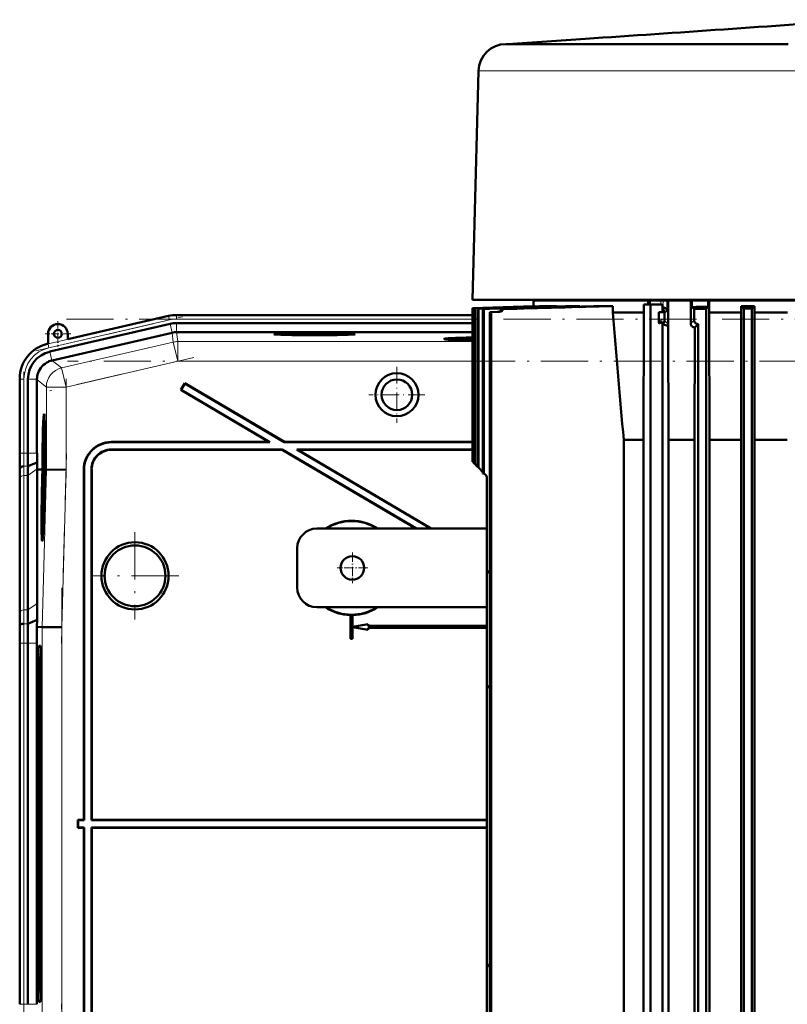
# Model space of a CAD drawing. Extents: x -1438 to 1837, y -1689 to 607.
# Tile 90 of 92: x 1179 to 1374, y 357 to 607. Entities that reach past the tile are written whole.
import ezdxf

# ---------------------------------------------------------------- set-up
doc = ezdxf.new("R2010")
doc.units = 0
doc.linetypes.add('DASHDOT', pattern=[18.5, 12, -3, 0.5, -3])

msp = doc.modelspace()

# ---------------------------------------------------------------- linework, layer by layer
at = {"color": 7, "lineweight": 50}
for p, q in [((1302.93, 601.17), (1302.45, 601.17)), ((1322.61, 602.48), (1302.93, 601.17)), ((1319.76, 601.17), (1302.93, 601.17)), ((1324.6, 601.17), (1319.76, 601.17)), ((1374.08, 601.17), (1324.6, 601.17)), ((1295.45, 594.35), (1293.93, 536.17)), ((1293.93, 536.17), (1299.38, 536.17)), ((1299.38, 536.17), (1305.71, 536.17)), ((1305.71, 536.17), (1313.73, 536.17)), ((1309.43, 535.97), (1319.65, 535.97)), ((1309.43, 534.6), (1309.43, 535.97)), ((1312.43, 536.17), (1312.43, 535.97)), ((1313.73, 536.17), (1472.12, 536.17)), ((1319.65, 535.97), (1338.54, 535.97)), ((1338.54, 535.97), (1338.54, 534.97)), ((1338.54, 535.97), (1338.97, 535.97)), ((1338.97, 534.97), (1338.97, 535.97)), ((1338.97, 535.97), (1341.76, 535.97)), ((1341.76, 535.97), (1343.31, 535.97)), ((1343.63, 535.97), (1343.31, 535.97)), ((1343.63, 535.97), (1343.65, 530.01)), ((1343.63, 535.97), (1349.36, 535.97)), ((1349.36, 535.97), (1349.34, 530.13)), ((1349.66, 535.97), (1349.36, 535.97)), ((1349.66, 535.97), (1349.66, 534.35)), ((1353.81, 535.97), (1349.66, 535.97)), ((1353.81, 535.97), (1353.81, 534.41)), ((1353.81, 535.97), (1354.03, 535.97)), ((1431.83, 535.97), (1354.03, 535.97)), ((1354.03, 532.97), (1354.03, 535.97)), ((1293.97, 534.06), (1309.54, 534.61)), ((1293.97, 534.06), (1309.43, 534.6)), ((1293.97, 534.06), (1293.97, 495.03)), ((1293.97, 534.06), (1294.01, 534.06)), ((1294.01, 534.06), (1309.75, 534.61)), ((1294.01, 534.06), (1294.01, 494.99)), ((1294.38, 534.03), (1310.95, 534.61)), ((1294.38, 534.03), (1294.5, 534.03)), ((1294.38, 534.03), (1294.38, 494.62)), ((1294.5, 534.03), (1311.63, 534.61)), ((1294.5, 534.03), (1294.5, 494.5)), ((1295.24, 533.97), (1295.44, 533.96)), ((1295.24, 533.97), (1295.24, 493.75)), ((1295.44, 533.96), (1295.44, 493.56)), ((1296.84, 533.87), (1296.57, 533.88)), ((1296.57, 533.88), (1296.57, 492.06)), ((1296.84, 533.87), (1296.84, 492.01)), ((1300.4, 533.14), (1298.35, 533.06)), ((1298.7, 533.06), (1298.35, 533.06)), ((1298.35, 533.06), (1298.35, 302.34)), ((1300.79, 533.14), (1298.7, 533.06)), ((1298.7, 533.06), (1298.7, 302.46)), ((1301.72, 533.83), (1301.34, 533.86)), ((1309.75, 534.61), (1309.54, 534.61)), ((1309.75, 534.57), (1309.75, 534.61)), ((1311.63, 534.61), (1310.95, 534.61)), ((1311.63, 534.53), (1311.63, 534.61)), ((1315.3, 534.61), (1314.05, 534.61)), ((1315.3, 534.49), (1315.3, 534.61)), ((1319.65, 534.61), (1319.04, 534.61)), ((1321.15, 534.61), (1319.65, 534.61)), ((1320.29, 534.58), (1321.15, 534.61)), ((1321.15, 534.46), (1321.15, 534.61)), ((1329.57, 534.61), (1326.31, 534.61)), ((1329.57, 532.97), (1329.57, 534.61)), ((1337.46, 532.97), (1329.57, 532.97)), ((1337.46, 532.97), (1337.32, 500.6)), ((1339.15, 534.97), (1337.46, 534.97)), ((1337.46, 534.97), (1337.46, 532.97)), ((1342.15, 534.97), (1339.15, 534.97)), ((1339.15, 534.97), (1339.15, 301.97)), ((1342.15, 533.07), (1341.21, 533.06)), ((1341.21, 533.06), (1342.64, 533.06)), ((1341.21, 533.06), (1341.21, 530.42)), ((1342.15, 533.07), (1342.15, 534.97)), ((1342.26, 534.28), (1342.15, 534.28)), ((1342.15, 533.16), (1342.73, 533.16)), ((1342.64, 533.06), (1342.73, 533.16)), ((1350.21, 533.86), (1353.24, 533.88)), ((1350.21, 533.86), (1350.21, 531)), ((1353.24, 533.88), (1353.24, 301.75)), ((1354.03, 532.97), (1354.1, 500.6)), ((1362.17, 532.97), (1354.03, 532.97)), ((1362.15, 521.64), (1362.17, 532.97)), ((1365.52, 534.61), (1362.17, 534.61)), ((1362.17, 532.97), (1362.17, 534.61)), ((1364.87, 533.97), (1362.87, 533.96)), ((1362.87, 533.96), (1362.87, 301.36)), ((1364.87, 533.97), (1365.52, 534.61)), ((1364.87, 533.97), (1364.87, 301.29)), ((1365.52, 532.97), (1365.52, 534.61)), ((1365.55, 521.64), (1365.52, 532.97)), ((1373.89, 532.97), (1365.52, 532.97)), ((1216.72, 532.08), (1191.15, 526.18)), ((1233.79, 532.32), (1218.8, 532.32)), ((1233.79, 532.32), (1293.97, 532.32)), ((1342.15, 530.6), (1342.15, 301.97)), ((1342.68, 532.76), (1342.68, 531.43)), ((1342.68, 531.43), (1342.69, 530.97)), ((1350.51, 530.3), (1350.56, 530.25)), ((1217.18, 530.07), (1186.61, 523.02)), ((1217.69, 527.83), (1187.21, 520.79)), ((1218.8, 530.26), (1293.97, 530.26)), ((1218.8, 527.96), (1218.81, 527.96)), ((1293.97, 527.96), (1218.81, 527.96)), ((1343.7, 500.6), (1343.58, 529.65)), ((1349.69, 529.38), (1349.64, 529.43)), ((1350.38, 529.15), (1350.31, 500.6)), ((1351.24, 530.01), (1350.38, 529.15)), ((1351.24, 530.01), (1351.24, 301.84)), ((1186.15, 527.53), (1186.15, 525.03)), ((1191.15, 526.18), (1191.15, 527.53)), ((1288.69, 526.24), (1288.63, 526)), ((1186.15, 525.03), (1185.95, 524.98)), ((1187.13, 520.77), (1187.21, 520.79)), ((1362.15, 521.64), (1362.15, 311.1)), ((1365.55, 521.64), (1365.55, 311.1)), ((1178.98, 516.22), (1178.98, 497.21)), ((1181.04, 516.01), (1181.04, 497.21)), ((1183.34, 515.92), (1183.34, 516.01)), ((1183.34, 515.92), (1183.34, 497.21)), ((1220.85, 515), (1219.83, 513.28)), ((1219.93, 513.3), (1219.83, 513.28)), ((1219.83, 513.28), (1242.23, 500.07)), ((1220.87, 514.9), (1219.93, 513.3)), ((1219.93, 513.3), (1242.48, 500)), ((1220.87, 514.9), (1220.85, 515)), ((1220.85, 515), (1246.16, 500.07)), ((1220.87, 514.9), (1246.15, 500)), ((1185.14, 505.5), (1185.33, 505.55)), ((1337.32, 500.6), (1332.32, 500.6)), ((1332.32, 500.6), (1332.32, 335.47)), ((1337.32, 500.6), (1337.32, 335.47)), ((1350.31, 500.6), (1343.7, 500.6)), ((1343.7, 335.47), (1343.7, 500.6)), ((1350.31, 500.6), (1350.31, 335.47)), ((1354.1, 335.47), (1354.1, 500.6)), ((1362.15, 500.6), (1354.1, 500.6)), ((1373.87, 500.6), (1365.55, 500.6)), ((1185.33, 499.63), (1185.31, 497.11)), ((1185.32, 497.74), (1185.34, 499.63)), ((1185.34, 499.63), (1185.33, 499.63)), ((1185.34, 499.63), (1185.39, 499.63)), ((1185.35, 498.05), (1185.4, 498.05)), ((1245.64, 498.14), (1202.16, 498.14)), ((1202.22, 500.07), (1242.23, 500.07)), ((1245.62, 498.07), (1202.23, 498.07)), ((1202.29, 500), (1242.48, 500)), ((1242.48, 500), (1242.23, 500.07)), ((1245.62, 498.07), (1245.64, 498.14)), ((1245.62, 498.07), (1279.53, 478.07)), ((1245.64, 498.14), (1279.67, 478.07)), ((1246.15, 500), (1246.16, 500.07)), ((1246.15, 500), (1293.97, 500)), ((1246.16, 500.07), (1293.97, 500.07)), ((1293.97, 498.14), (1249.3, 498.14)), ((1249.3, 498.14), (1283.33, 478.07)), ((1249.56, 498.07), (1249.3, 498.14)), ((1293.97, 498.07), (1249.56, 498.07)), ((1249.56, 498.07), (1283.47, 478.07)), ((1185.3, 495.46), (1185.34, 495.46)), ((1185.31, 494.74), (1185.3, 495.46)), ((1185.31, 497.11), (1185.44, 497.11)), ((1185.32, 497.16), (1185.38, 497.16)), ((1185.33, 496.71), (1185.44, 496.71)), ((1185.34, 495.5), (1185.34, 495.18)), ((1185.35, 495.3), (1185.38, 495.3)), ((1185.35, 495.23), (1185.35, 495.3)), ((1185.38, 495.43), (1185.36, 494.79)), ((1185.36, 494.29), (1185.39, 495.42)), ((1185.38, 497.65), (1185.38, 497.16)), ((1185.38, 497.16), (1185.44, 497.16)), ((1185.38, 496.51), (1185.45, 496.51)), ((1185.39, 495.42), (1185.46, 495.42)), ((1179, 493.07), (1179.04, 493.5)), ((1181.06, 493.9), (1183.35, 494.85)), ((1183.39, 493.07), (1183.39, 493.21)), ((1183.39, 459.07), (1183.39, 493.07)), ((1184.35, 493.06), (1183.39, 493.07)), ((1184.72, 493.06), (1184.35, 493.06)), ((1184.56, 493.04), (1184.56, 493.05)), ((1184.72, 493.05), (1184.56, 493.05)), ((1184.72, 493.04), (1184.56, 493.04)), ((1184.67, 491.08), (1184.72, 493.04)), ((1184.77, 493.04), (1184.71, 491.08)), ((1184.76, 491.08), (1184.81, 493.04)), ((1184.77, 493.06), (1184.77, 493.05)), ((1184.77, 493.06), (1184.81, 493.06)), ((1184.81, 493.05), (1184.77, 493.05)), ((1184.81, 493.04), (1184.77, 493.04)), ((1185.38, 494.01), (1185.27, 492.92)), ((1185.27, 492.51), (1185.38, 493.6)), ((1185.27, 492.92), (1185.27, 492.51)), ((1185.31, 494.74), (1185.36, 494.74)), ((1185.31, 494.24), (1185.31, 494.74)), ((1185.31, 494.24), (1185.47, 494.24)), ((1185.34, 495.18), (1185.35, 495.23)), ((1185.34, 495.18), (1185.38, 495.18)), ((1185.35, 495.23), (1185.38, 495.23)), ((1185.36, 494.79), (1185.36, 494.29)), ((1185.36, 494.29), (1185.47, 494.29)), ((1185.38, 494.01), (1185.47, 494.01)), ((1185.38, 493.6), (1185.38, 494.01)), ((1185.38, 493.6), (1185.47, 493.6)), ((1185.47, 493.04), (1185.43, 491.08)), ((1185.52, 493.06), (1185.47, 493.06)), ((1185.52, 493.04), (1185.47, 493.04)), ((1185.52, 493.04), (1185.47, 493.04)), ((1185.48, 491.59), (1185.52, 493.04)), ((1185.56, 493.04), (1185.53, 491.59)), ((1185.56, 493.06), (1185.64, 493.06)), ((1185.63, 493.04), (1185.56, 493.04)), ((1185.63, 493.04), (1185.56, 493.04)), ((1185.64, 493.06), (1185.64, 493.04)), ((1185.72, 493.04), (1185.64, 493.04)), ((1190.72, 492.97), (1185.72, 493.04)), ((1195.23, 493.07), (1195.23, 404.07)), ((1195.3, 493), (1195.3, 404)), ((1197.16, 404), (1197.16, 493.14)), ((1197.23, 404.07), (1197.23, 493.07)), ((1293.97, 495.03), (1293.98, 495.01)), ((1293.98, 495.01), (1294.01, 494.99)), ((1294.01, 494.99), (1294.38, 494.62)), ((1294.38, 494.62), (1294.5, 494.5)), ((1294.5, 494.5), (1295.24, 493.75)), ((1295.24, 493.75), (1295.44, 493.56)), ((1295.44, 493.56), (1296.57, 492.43)), ((1181.04, 491.56), (1181.04, 457.41)), ((1185.26, 491), (1185.31, 491)), ((1185.28, 490.29), (1185.26, 491)), ((1185.27, 492.51), (1185.46, 492.51)), ((1185.27, 489.8), (1185.28, 490.29)), ((1185.28, 490.29), (1185.29, 490.29)), ((1185.29, 490.34), (1185.29, 489.85)), ((1185.3, 492.27), (1185.46, 492.27)), ((1185.34, 490.65), (1185.31, 490.45)), ((1185.32, 491.14), (1185.34, 491.14)), ((1185.35, 492.07), (1185.34, 490.65)), ((1185.36, 492.07), (1185.35, 492.07)), ((1185.35, 490.24), (1185.36, 492.07)), ((1185.36, 492.07), (1185.45, 492.07)), ((1185.5, 490.57), (1185.46, 490.57)), ((1185.46, 490.57), (1185.5, 490.57)), ((1185.48, 491.59), (1185.53, 491.59)), ((1185.53, 491.59), (1185.48, 491.59)), ((1297.53, 491.06), (1297.53, 467.47)), ((1178.98, 490.14), (1178.98, 456)), ((1178.98, 490.14), (1178.98, 456)), ((1185.24, 489.26), (1185.22, 486.74)), ((1185.23, 487.37), (1185.25, 489.25)), ((1185.25, 489.25), (1185.24, 489.26)), ((1185.25, 489.25), (1185.38, 489.25)), ((1185.27, 489.8), (1185.39, 489.8)), ((1185.29, 489.85), (1185.35, 490.24)), ((1185.29, 489.85), (1185.39, 489.85)), ((1185.31, 489.21), (1185.37, 489.2)), ((1185.32, 487.56), (1185.33, 488.02)), ((1185.35, 490.24), (1185.4, 490.24)), ((1185.21, 486.19), (1185.21, 485.65)), ((1185.27, 486.19), (1185.21, 486.19)), ((1185.21, 485.65), (1185.25, 485.65)), ((1185.22, 486.74), (1185.29, 486.74)), ((1185.23, 486.79), (1185.3, 486.79)), ((1185.26, 487.68), (1185.31, 487.68)), ((1185.29, 487.28), (1185.29, 486.78)), ((1185.2, 484.62), (1185.19, 484.17)), ((1185.22, 484.92), (1185.2, 484.62)), ((1297.53, 478.07), (1254.43, 478.07)), ((1184.71, 476.71), (1184.91, 476.65)), ((1249.43, 463.07), (1249.43, 473.07)), ((1297.53, 467.47), (1297.53, 437.47)), ((1297.53, 467.47), (1298.35, 466.65)), ((1254.43, 458.07), (1297.53, 458.07)), ((1263, 456.09), (1262.98, 456.07)), ((1262.98, 456.07), (1262.98, 450.07)), ((1263, 456.09), (1263, 450.09)), ((1263.48, 456.07), (1263.46, 456.09)), ((1263.46, 453.09), (1263.46, 456.09)), ((1263.48, 453.11), (1263.48, 456.07)), ((1178.95, 453.07), (1178.99, 453.5)), ((1181.01, 453.9), (1183.36, 454.87)), ((1183.33, 453.07), (1183.36, 454.87)), ((1183.33, 453.07), (1184.67, 453.05)), ((1189.67, 452.99), (1184.67, 453.05)), ((1267.46, 453.8), (1263.46, 453.09)), ((1263.46, 453.09), (1263.48, 453.11)), ((1263.46, 450.09), (1263.46, 453.06)), ((1263.48, 453.04), (1263.46, 453.06)), ((1263.46, 453.06), (1267.46, 452.34)), ((1267.48, 453.82), (1263.48, 453.11)), ((1263.48, 450.07), (1263.48, 453.04)), ((1263.48, 453.04), (1267.48, 452.32)), ((1267.46, 453.8), (1267.48, 453.82)), ((1267.46, 453.3), (1267.46, 453.8)), ((1267.46, 453.3), (1267.48, 453.32)), ((1267.46, 453.3), (1297.53, 453.3)), ((1297.53, 452.84), (1267.46, 452.84)), ((1267.48, 452.82), (1267.46, 452.84)), ((1267.46, 452.34), (1267.46, 452.84)), ((1267.48, 453.32), (1267.48, 453.82)), ((1267.48, 453.32), (1297.53, 453.32)), ((1297.53, 452.82), (1267.48, 452.82)), ((1267.48, 452.32), (1267.48, 452.82)), ((1267.46, 452.34), (1267.48, 452.32)), ((1178.98, 448.93), (1178.98, 357.21)), ((1181.04, 448.93), (1181.04, 357.21)), ((1183.34, 357.21), (1183.34, 448.93)), ((1184.21, 448.26), (1183.77, 448.26)), ((1263, 450.09), (1262.98, 450.07)), ((1263.48, 450.07), (1262.98, 450.07)), ((1263.46, 450.09), (1263, 450.09)), ((1263.46, 450.09), (1263.48, 450.07)), ((1184.26, 446.08), (1184.38, 446.19)), ((1184.38, 446.08), (1184.27, 446.08)), ((1183.5, 438.07), (1183.5, 368.07)), ((1184.06, 438.07), (1184.06, 368.07)), ((1184.48, 368.07), (1184.48, 438.07)), ((1298.35, 438.29), (1297.53, 437.47)), ((1297.53, 437.47), (1297.53, 367.47)), ((1193.8, 404), (1193.73, 404.07)), ((1195.23, 404.07), (1193.73, 404.07)), ((1193.73, 402.07), (1193.73, 404.07)), ((1195.3, 404), (1193.8, 404)), ((1193.8, 402.14), (1193.8, 404)), ((1195.23, 404.07), (1195.3, 404)), ((1197.16, 404), (1197.23, 404.07)), ((1297.53, 404), (1197.16, 404)), ((1297.53, 404.07), (1197.23, 404.07)), ((1193.8, 402.14), (1193.73, 402.07)), ((1193.73, 402.07), (1195.23, 402.07)), ((1193.8, 402.14), (1195.3, 402.14)), ((1195.23, 402.07), (1195.3, 402.14)), ((1195.23, 313.07), (1195.23, 402.07)), ((1195.3, 313.14), (1195.3, 402.14)), ((1197.16, 402.14), (1197.16, 313)), ((1197.16, 402.14), (1297.53, 402.14)), ((1197.16, 402.14), (1197.23, 402.07)), ((1197.23, 402.07), (1197.23, 313.07)), ((1197.23, 402.07), (1297.53, 402.07)), ((1297.53, 367.47), (1298.35, 366.65)), ((1297.53, 367.47), (1297.53, 337.47)), ((1183.77, 357.88), (1184.21, 357.88)), ((1184.26, 360.06), (1184.38, 359.95)), ((1184.27, 360.06), (1184.38, 360.06))]:
    msp.add_line(p, q, dxfattribs=at)
at = {"color": 7, "lineweight": 18}
for p, q in [((1297.49, 594.35), (1295.45, 594.35)), ((1314.81, 594.35), (1297.49, 594.35)), ((1357.18, 594.35), (1314.81, 594.35)), ((1377.21, 594.35), (1357.18, 594.35)), ((1341.76, 535.97), (1341.76, 534.97)), ((1343.31, 533.31), (1343.31, 535.97)), ((1300.4, 533.14), (1300.79, 533.14)), ((1320.29, 534.58), (1320.29, 534.43)), ((1342.26, 534.28), (1342.15, 534.18)), ((1186.15, 524.99), (1216.73, 532.05)), ((1216.95, 531.07), (1186.38, 524.02)), ((1216.73, 532.05), (1216.72, 532.08)), ((1216.95, 531.07), (1216.73, 532.05)), ((1218.8, 532.28), (1218.8, 532.32)), ((1218.8, 531.28), (1218.8, 532.28)), ((1218.8, 532.28), (1293.97, 532.28)), ((1218.8, 531.28), (1293.97, 531.28)), ((1342.69, 530.97), (1343.65, 530.01)), ((1349.34, 530.13), (1350.21, 531)), ((1217.7, 527.83), (1217.18, 530.07)), ((1217.69, 527.83), (1217.96, 525.45)), ((1218.8, 527.96), (1218.8, 530.26)), ((1219.08, 525.58), (1218.81, 527.96)), ((1217.96, 525.45), (1189.59, 518.9)), ((1217.96, 525.45), (1219.08, 520.58)), ((1293.97, 525.58), (1219.08, 525.58)), ((1219.08, 525.58), (1219.08, 520.58)), ((1186.15, 525.03), (1186.15, 524.99)), ((1186.38, 524.02), (1186.15, 524.99)), ((1187.13, 520.77), (1186.61, 523.02)), ((1189.59, 518.9), (1187.21, 520.79)), ((1190.72, 514.03), (1219.08, 520.58)), ((1293.97, 520.58), (1219.08, 520.58)), ((1189.59, 518.9), (1190.72, 514.03)), ((1179.01, 516.01), (1178.98, 516.01)), ((1179.01, 497.21), (1179.01, 516.01)), ((1180.01, 516.01), (1179.01, 516.01)), ((1180.01, 516.01), (1180.01, 497.21)), ((1183.34, 516.01), (1181.04, 516.01)), ((1183.34, 515.92), (1185.72, 514.03)), ((1185.72, 514.03), (1190.72, 514.03)), ((1185.72, 514.03), (1185.72, 493.04)), ((1190.72, 492.97), (1190.72, 514.03)), ((1202.23, 498.07), (1202.16, 498.14)), ((1202.22, 500.07), (1202.29, 500)), ((1179.01, 497.21), (1178.98, 497.21)), ((1180.01, 497.21), (1179.01, 497.21)), ((1180.01, 497.21), (1181.04, 497.21)), ((1181.04, 497.21), (1183.34, 497.21)), ((1179, 493.07), (1178.95, 493.07)), ((1180.03, 493.9), (1181.06, 493.9)), ((1181.04, 491.56), (1183.39, 493.21)), ((1185.72, 493.04), (1184.67, 453.05)), ((1189.67, 452.99), (1190.72, 492.97)), ((1195.23, 493.07), (1195.3, 493)), ((1197.16, 493.14), (1197.23, 493.07)), ((1179.01, 456.73), (1179.01, 490.87)), ((1180.01, 491.56), (1180.01, 457.41)), ((1180.01, 491.56), (1181.04, 491.56)), ((1181.04, 457.41), (1183.39, 459.07)), ((1180.01, 457.41), (1181.04, 457.41)), ((1179.99, 453.9), (1181.01, 453.9)), ((1184.67, 453.05), (1184.67, 353.09)), ((1189.67, 353.15), (1189.67, 452.99)), ((1178.98, 448.93), (1179.01, 448.93)), ((1180.01, 448.93), (1179.01, 448.93)), ((1179.01, 357.21), (1179.01, 448.93)), ((1180.01, 448.93), (1181.04, 448.93)), ((1180.01, 448.93), (1180.01, 357.21)), ((1181.04, 448.93), (1183.34, 448.93)), ((1184.23, 448.23), (1183.77, 448.26)), ((1184.38, 446.19), (1184.27, 446.08)), ((1183.5, 438.07), (1184.06, 438.07)), ((1184.06, 368.07), (1183.5, 368.07)), ((1184.23, 357.91), (1183.77, 357.88)), ((1184.27, 360.06), (1184.38, 359.95)), ((1179.01, 357.21), (1178.98, 357.21)), ((1179.01, 357.21), (1180.01, 357.21)), ((1181.04, 357.21), (1180.01, 357.21)), ((1183.34, 357.21), (1181.04, 357.21))]:
    msp.add_line(p, q, dxfattribs=at)
at = {"color": 7, "linetype": 'DASHDOT', "lineweight": 18, "ltscale": 0.079822}
msp.add_line((1342.31, 536.24), (1342.31, 533.04), dxfattribs=at)
at = {"color": 7, "linetype": 'DASHDOT', "lineweight": 18}
for p, q in [((1183.07, 523.25), (1220.26, 531.84)), ((1190.8, 531.28), (1526.82, 531.28)), ((1223.2, 521.53), (1186.6, 513.08)), ((1526.79, 520.58), (1191.11, 520.58)), ((1180.01, 495.33), (1180.01, 517.89)), ((1190.72, 516.14), (1190.72, 490.87)), ((1190.82, 497.06), (1189.56, 448.84)), ((1208.23, 477.17), (1208.23, 454.97)), ((1219.33, 466.07), (1197.13, 466.07)), ((1189.67, 463.05), (1189.67, 343.09)), ((1180.01, 348.04), (1180.01, 458.1)), ((1189.56, 357.3), (1190.82, 309.08))]:
    msp.add_line(p, q, dxfattribs=at)
at = {"color": 7, "linetype": 'DASHDOT', "lineweight": 18, "ltscale": 0.1625}
for p, q in [((1188.65, 530.78), (1188.65, 524.28)), ((1191.9, 527.53), (1185.4, 527.53))]:
    msp.add_line(p, q, dxfattribs=at)
at = {"color": 7, "linetype": 'DASHDOT', "lineweight": 18, "ltscale": 0.355368}
msp.add_line((1274.74, 519.18), (1274.74, 504.96), dxfattribs=at)
at = {"color": 7, "linetype": 'DASHDOT', "lineweight": 18, "ltscale": 0.355365}
msp.add_line((1281.85, 512.07), (1267.63, 512.07), dxfattribs=at)
at = {"color": 7, "linetype": 'DASHDOT', "lineweight": 18, "ltscale": 0.195001}
for p, q in [((1263.43, 471.97), (1263.43, 464.17)), ((1267.33, 468.07), (1259.53, 468.07))]:
    msp.add_line(p, q, dxfattribs=at)
at = {"color": 7, "lineweight": 50}
for points in [[(1341.21, 530.42), (1341.22, 530.34), (1341.23, 530.31), (1341.29, 530.27), (1341.33, 530.26), (1341.44, 530.28), (1341.77, 530.43), (1342.15, 530.6)], [(1185.39, 499.55), (1185.37, 499.03), (1185.35, 498.51)], [(1185.35, 498.05), (1185.39, 499.01), (1185.39, 499.06), (1185.4, 499.08)], [(1185.38, 497.16), (1185.41, 497.67), (1185.42, 498.39)], [(1185.41, 498.38), (1185.39, 497.71), (1185.39, 497.67), (1185.38, 497.65)], [(1185.4, 499.08), (1185.4, 498.96), (1185.41, 498.38)], [(1185.33, 496.71), (1185.32, 496.67), (1185.31, 496.5), (1185.29, 495.44)], [(1185.29, 495.44), (1185.3, 494.39), (1185.31, 494.24)], [(1185.3, 495.46), (1185.32, 496.15), (1185.32, 496.2), (1185.33, 496.22)], [(1185.35, 495.99), (1185.35, 496.61), (1185.34, 496.69), (1185.33, 496.71)], [(1185.33, 496.22), (1185.33, 496.2), (1185.34, 495.97), (1185.34, 495.5)], [(1185.38, 496.51), (1185.36, 496.17), (1185.35, 495.99)], [(1185.35, 495.3), (1185.36, 495.95), (1185.37, 496.02)], [(1185.37, 496.02), (1185.38, 496), (1185.38, 495.57), (1185.38, 495.43)], [(1185.39, 495.42), (1185.39, 496.4), (1185.38, 496.51)], [(1185.25, 491), (1185.26, 489.94), (1185.27, 489.8)], [(1185.26, 491), (1185.28, 491.67), (1185.29, 491.77)], [(1185.3, 492.27), (1185.28, 492.15), (1185.27, 491.97)], [(1185.29, 491.77), (1185.31, 491.67), (1185.31, 491)], [(1185.32, 491.14), (1185.31, 492.18), (1185.31, 492.24), (1185.3, 492.27)], [(1185.31, 489.21), (1185.29, 489.03), (1185.26, 488.14)], [(1185.26, 487.68), (1185.3, 488.63), (1185.3, 488.69), (1185.31, 488.71)], [(1185.32, 488.01), (1185.3, 487.34), (1185.3, 487.3), (1185.29, 487.28)], [(1185.33, 488.02), (1185.33, 488.99), (1185.32, 489.16), (1185.31, 489.21)], [(1185.31, 488.71), (1185.31, 488.59), (1185.32, 488.01)]]:
    msp.add_lwpolyline(points, dxfattribs=at)
for centre, radius in [((1188.65, 527.53), 1), ((1274.74, 512.07), 5.47), ((1274.74, 512.07), 3.88), ((1208.23, 466.07), 8.54), ((1208.23, 466.07), 7.72), ((1263.43, 468.07), 3)]:
    msp.add_circle(centre, radius, dxfattribs=at)
for centre, radius, start, end in [((-214.4, 23328.86), 22778.29, 273.869095, 274.0464), ((1302.45, 594.17), 7, 90.0001, 178.5003), ((2547.16, -36366.78), 36921.99, 91.913903, 91.943109), ((1960.62, -19584.34), 20129.29, 91.837146, 91.893707), ((1875.17, -17091.03), 17634.41, 91.807189, 91.880265), ((1666.16, -11128.55), 11668.26, 91.698568, 91.813793), ((1300.37, 534.14), 1.01, 271.8474, 343.5538), ((1300.76, 534.16), 1.02, 271.5732, 341.4115), ((1618.64, -9628.14), 10166.95, 91.647656, 91.788433), ((1520.63, -6823.25), 7360.33, 91.487426, 91.704299), ((19183.06, 2031.36), 17916.25, 184.797424, 184.901311), ((1341.73, 532.85), 1.04, 17.1648, 66.5285), ((1342.27, 533.23), 1.05, 40.2566, 90.8541), ((1341.68, 532.76), 1.01, 359.999, 17.5154), ((1342.33, 533.27), 0.984, 2.3886, 40.5413), ((1403.85, -2726.14), 3260.94, 90.87918, 90.9522), ((1325.85, 506.81), 36.4, 47.9827, 49.1514), ((1394.28, 490.18), 59.95, 132.4552, 133.1998), ((1319.8, 488.48), 62.64, 46.5614, 47.4288), ((1218.8, 523.07), 9.25, 90.0004, 102.9992), ((1218.8, 523.07), 9.25, 90.0004, 102.9993), ((1349.41, 530.71), 7.26, 180.8732, 185.104), ((1341.6, 530.95), 1.09, 314.4163, 1.2436), ((1351.21, 531), 0.993, 180.0067, 225.1303), ((1188.65, 527.53), 2.5, 0, 180), ((1218.8, 523.07), 7.19, 90.0004, 102.9993), ((1341.74, 531), 1.03, 295.031, 307.0993), ((1345.17, 536.09), 6.73, 243.5608, 248.5457), ((1342.61, 530.01), 1.04, 339.6737, 0.1217), ((1350.31, 530.13), 0.97, 179.7951, 226.0697), ((1350.34, 530.16), 1.01, 230.2355, 272.6885), ((1351.21, 531.01), 1, 229.1649, 271.6021), ((1187.97, 516.22), 8.99, 102.9916, 180.0084), ((1188.23, 516.01), 7.18, 102.9916, 180.0083), ((1188.34, 515.93), 5, 104.049, 114.5678), ((1188.34, 515.92), 5, 160.173, 178.9467), ((1127.1, 500.02), 58.27, 357.7578, 358.5115), ((1163.41, 498.46), 21.94, 356.5981, 358.9187), ((1202.22, 493.08), 6.99, 89.9842, 180.0158), ((1202.29, 493.01), 6.99, 89.9842, 180.0158), ((1202.15, 493.14), 5, 89.9843, 180.0157), ((1202.22, 493.07), 5, 89.9843, 180.0157), ((831.39, 497.13), 347.59, 359.3315, 0.0143), ((1536.31, 497.13), 357.33, 179.9869, 180.6511), ((1465.44, 497.15), 284.4, 179.9866, 180.6543), ((1383.71, 497.16), 200.36, 179.9856, 180.6608), ((1185.19, 497.15), 0.129, 339.7839, 3.1342), ((971.76, 489.89), 207.22, 0.0687, 0.8785), ((1391.63, 489.89), 212.65, 179.1437, 179.9328), ((1350.34, 491.36), 169.29, 179.1397, 179.9326), ((1299.18, 496.22), 115.84, 180.6772, 181.4875), ((1215.82, 490.86), 30.57, 177.907, 179.7397), ((1167.35, 491.06), 17.96, 357.714, 359.8172), ((1151.95, 491.41), 33.37, 358.353, 359.5324), ((1296.53, 491.06), 1, 0, 87.8937), ((1127.01, 489.65), 58.27, 357.7578, 358.5115), ((1185.1, 486.78), 0.129, 339.7839, 3.1342), ((1163.32, 488.09), 21.94, 356.5981, 358.9187), ((1184.88, 486.88), 0.422, 347.665, 356.3447), ((1254.43, 473.07), 5, 90, 180), ((1263.23, 468.07), 12, 56.4427, 123.5573), ((1263.23, 468.07), 11.9, 57.2111, 122.7889), ((1184.77, 476.77), 0.0799, 184.9657, 228.6663), ((1254.43, 463.07), 5, 180, 270), ((882.09, 459.43), 301.3, 359.133, 359.9322), ((1263.23, 468.07), 12, 236.4427, 268.8063), ((1263.23, 468.07), 11.9, 237.2111, 302.7889), ((1263.23, 468.07), 12, 271.1938, 303.5573), ((971.62, 456.25), 207.36, 359.1212, 359.9305), ((930.53, 457.71), 250.51, 359.1277, 359.9315), ((1263.23, 468.07), 11.99, 268.8884, 271.1116), ((831.9, 449.02), 347.08, 359.9853, 0.6691), ((760.97, 449.03), 420.07, 359.9858, 0.6638), ((657.42, 448.97), 525.92, 359.9957, 0.4468)]:
    msp.add_arc(centre, radius, start, end, dxfattribs=at)
at = {"color": 7, "lineweight": 18}
for centre, radius, start, end in [((1366.32, 506.45), 35.37, 130.5799, 131.9271), ((1218.8, 523.07), 9.21, 90.0004, 102.9992), ((1218.8, 523.07), 8.21, 90.0004, 102.9993), ((1343.51, 528.64), 2.91, 106.4689, 142.2236), ((1219.08, 520.58), 5, 90, 103), ((1188.23, 516.01), 9.21, 102.9945, 180.0054), ((1188.23, 516.01), 8.21, 102.9937, 180.0062), ((1499.84, 497.14), 320.83, 179.987, 180.6502), ((1465.64, 497.15), 285.63, 179.9869, 180.6516), ((1369.93, 490.65), 190.91, 179.1449, 179.9328), ((1350, 491.36), 169.99, 179.143, 179.9328), ((949.92, 457.01), 229.1, 359.1224, 359.9306), ((930.1, 457.71), 249.92, 359.1254, 359.9311), ((795.41, 449.03), 383.61, 359.9854, 0.6681), ((761.21, 449.03), 418.8, 359.9856, 0.6657)]:
    msp.add_arc(centre, radius, start, end, dxfattribs=at)
at = {"color": 7, "lineweight": 50}
for centre, major_axis, ratio, start_param, end_param in [((1218.81, 522.96), (4.97, 0.57), 0.999653, 1.459955, 1.684204), ((1340.79, 531.87), (-2.96, 2.13), 0.225351, 2.428996, 2.933552), ((1253.82, 527.44), (10.3, 0), 0.026177, 6.280893, 9.427071), ((1253.82, 527.44), (10.3, 0), 0.026177, 3.143885, 4.712389), ((1253.82, 527.44), (10.3, 0), 0.026177, 4.712389, 6.280893), ((1306.81, 526.23), (20.18, 0), 0.026177, 2.260734, 3.143867), ((1306.81, 526.23), (20.18, 0), 0.026177, 3.143867, 4.022451), ((1306.81, 526.23), (18.12, 0), 0.026177, 3.134523, 3.924497), ((1306.81, 526.23), (18.12, 0), 0.026177, 2.358689, 3.134523), ((1306.81, 526.23), (16.2, 0), 0.026177, 2.485992, 3.143885), ((1306.81, 526.23), (16.2, 0), 0.026177, 3.143885, 3.797193), ((1188.34, 515.92), (-3.11, -3.91), 0.999441, 4.242071, 5.038518), ((1185.14, 491.09), (0, 16.16), 0.026176, 6.280689, 7.732162), ((1185.14, 491.05), (0, -14.46), 0.026176, 3.147415, 4.572965), ((1185.14, 491.05), (0, -14.46), 0.026176, 1.710221, 3.147415), ((1185.14, 491.09), (0, 16.16), 0.026176, 4.834209, 6.280689), ((1185.14, 491.09), (0, 12.78), 0.026176, 6.280849, 7.699465), ((1185.14, 491.09), (0, 12.78), 0.026176, 4.866869, 6.280849), ((1185.61, 491.08), (0.09, 10.11), 0.026177, 0.957953, 0.980266), ((1180.03, 493.48), (1, 0), 0.414156, 1.573635, 3.109527), ((1185.13, 491.08), (-0.14, -16.16), 0.026177, 4.590041, 4.591123), ((1185.13, 491.08), (0.13, 14.45), 0.026177, 1.434302, 1.435128), ((1185.13, 491.08), (-0.11, -12.78), 0.026177, 4.557384, 4.557868), ((1185.13, 491.08), (0.11, 12.78), 0.026177, 1.416276, 1.417167), ((1185.61, 491.08), (0.09, 10.11), 0.026177, 1.252956, 1.277212), ((1185.13, 491.08), (-0.11, -12.78), 0.026177, 1.724883, 1.726259), ((1185.13, 491.08), (0.13, 14.45), 0.026177, 4.848514, 4.849727), ((1185.13, 491.08), (-0.14, -16.16), 0.026177, 1.692519, 1.693602), ((1185.09, 491.06), (-0.42, -16.16), 0.026173, 4.711319, 6.286309), ((1185.09, 491.15), (0.38, 14.44), 0.026173, 1.576165, 3.056709), ((1185.09, 491.06), (-0.33, -12.78), 0.026173, 4.711319, 6.283871), ((1185.09, 491.06), (-0.42, -16.16), 0.026173, 0.003123, 1.541551), ((1185.09, 491.15), (0.38, 14.44), 0.026173, 3.134882, 4.673197), ((1185.09, 491.06), (-0.33, -12.78), 0.026173, 0.002779, 1.572781), ((1185.61, 491.08), (0.09, 10.11), 0.026177, 1.428804, 1.45344), ((1185.61, 491.08), (0.09, 10.11), 0.026177, 1.698341, 1.75274), ((1179.99, 453.49), (1, 0), 0.414255, 1.573643, 3.109526), ((1183.77, 438.07), (0, 10.19), 0.026177, 0, 1.570796), ((1184.21, 438.07), (0, 10.19), 0.026177, 4.712389, 6.281573), ((1184.27, 438.07), (0, 8.01), 0.026177, 0.026189, 1.570796), ((1184.27, 438.07), (0, 8.01), 0.026177, 0, 0.026189), ((1183.77, 368.07), (0, 10.19), 0.026177, 1.570796, 3.141593), ((1184.27, 368.07), (0, 8.01), 0.026177, 1.570796, 3.115404), ((1184.21, 368.07), (0, 10.19), 0.026177, 3.143205, 4.712389), ((1184.27, 368.07), (0, 8.01), 0.026177, 3.115404, 3.141593)]:
    msp.add_ellipse(centre, major_axis=major_axis, ratio=ratio, start_param=start_param, end_param=end_param, dxfattribs=at)
at = {"color": 7, "lineweight": 18}
for centre, major_axis, ratio, start_param, end_param in [((1190.72, 514.03), (3.11, 3.91), 0.999441, 0.899117, 2.242476), ((1180.01, 490.85), (1, 0), 0.707107, 1.570796, 3.106686), ((1180.01, 456.71), (1, 0), 0.707107, 1.570796, 3.106686)]:
    msp.add_ellipse(centre, major_axis=major_axis, ratio=ratio, start_param=start_param, end_param=end_param, dxfattribs=at)

doc.saveas('drawing.dxf')
